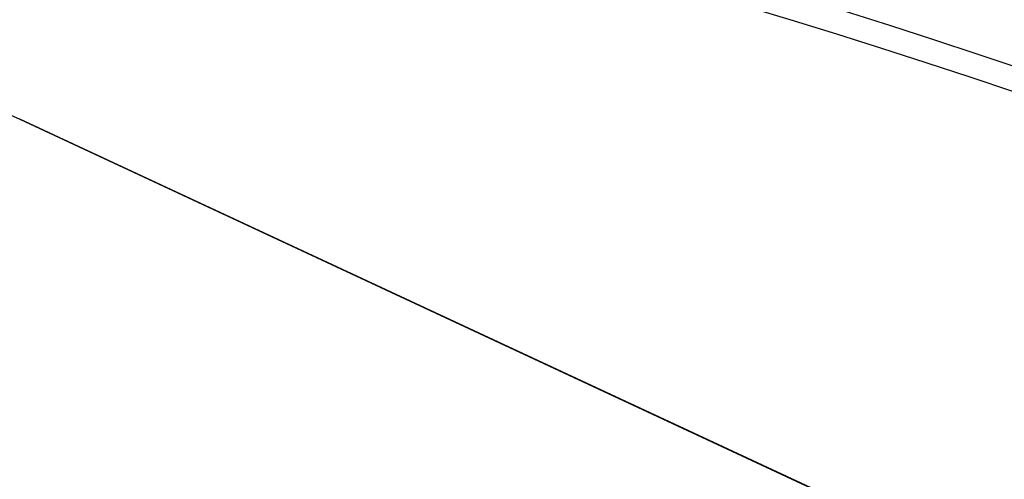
# Model space of a CAD drawing. Extents: x 12963 to 14406, y -2067 to -815.
# Tile 29 of 68: x 13691.75 to 13696.84, y -1579.08 to -1576.7. Entities that reach past the tile are written whole.
import ezdxf

# ---------------------------------------------------------------- set-up
doc = ezdxf.new("R2010")
doc.units = 0
doc.layers.get('0').update_dxf_attribs({"linetype": 'CONTINUOUS'})
doc.layers.add('COLOR', color=7, linetype='CONTINUOUS')

msp = doc.modelspace()

# ---------------------------------------------------------------- linework, layer by layer
for p, q in [((13691.75213756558, -1577.216808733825, 261.0844421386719), (13691.75213756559, -1577.216808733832, 258.0844421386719)), ((13691.75213756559, -1577.216808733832, 258.0844421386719), (13709.1423092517, -1585.328927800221, 258.0844421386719)), ((13691.75213756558, -1577.216808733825, 261.0844421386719), (13709.1423092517, -1585.328927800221, 261.0844421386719)), ((13709.1423092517, -1585.32892780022, 259.5844421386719), (13691.75213756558, -1577.216808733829, 259.5844421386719))]:
    msp.add_line(p, q)
at = {"extrusion": (-0.224951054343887, -5.021987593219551e-14, 0.9743700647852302)}
msp.add_lwpolyline([(1579.050342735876, 13285.98414659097), (1578.539793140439, 13286.29311498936), (1578.031247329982, 13286.60677970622), (1577.524765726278, 13286.92512177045), (1577.020408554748, 13287.24812113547), (1576.518235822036, 13287.57575668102), (1576.018307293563, 13287.90800621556), (1575.520682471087, 13288.2448464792), (1575.025420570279, 13288.58625314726), (1574.532580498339, 13288.93220083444), (1574.042220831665, 13289.28266309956), (1573.554399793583, 13289.63761245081), (1573.069175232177, 13289.99702035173), (1572.586604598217, 13290.36085722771), (1572.106744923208, 13290.72909247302), (1571.629652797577, 13291.10169445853), (1571.155384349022, 13291.47863053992), (1570.683995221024, 13291.85986706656), (1570.215540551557, 13292.24536939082), (1569.750074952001, 13292.63510187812), (1569.287652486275, 13293.02902791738), (1568.828326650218, 13293.42710993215), (1568.372150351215, 13293.8293093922), (1567.919175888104, 13294.23558682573), (1567.469454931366, 13294.64590183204), (1567.023038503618, 13295.06021309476), (1566.579976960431, 13295.47847839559), (1566.140319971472, 13295.90065462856), (1565.704116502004, 13296.32669781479), (1565.271414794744, 13296.75656311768), (1564.842262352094, 13297.19020485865), (1564.41670591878, 13297.62757653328), (1563.99479146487, 13298.06863082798), (1563.57656416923, 13298.51331963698), (1563.162068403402, 13298.9615940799), (1562.751347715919, 13299.41340451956), (1562.344444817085, 13299.86870058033), (1561.941401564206, 13300.32743116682), (1561.542258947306, 13300.7895444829), (1561.147057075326, 13301.2549880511), (1560.755835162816, 13301.7237087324), (1560.368631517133, 13302.19565274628), (1559.985483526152, 13302.67076569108), (1559.606427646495, 13303.1489925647), (1559.231499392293, 13303.63027778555), (1558.860733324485, 13304.11456521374), (1558.494163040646, 13304.60179817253), (1558.131821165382, 13305.09191947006), (1557.773739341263, 13305.58487142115), (1557.419948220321, 13306.08059586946), (1557.070477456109, 13306.5790342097), (1556.725355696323, 13307.08012741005), (1556.384610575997, 13307.58381603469), (1556.048268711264, 13308.09004026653), (1555.716355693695, 13308.59873992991), (1555.388896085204, 13309.10985451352), (1555.065913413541, 13309.62332319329), (1554.747430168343, 13310.13908485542), (1554.433467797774, 13310.65707811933), (1554.124046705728, 13311.17724136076), (1553.81918624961, 13311.69951273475), (1553.518904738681, 13312.2238301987), (1553.223219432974, 13312.7501315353), (1552.932146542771, 13313.27835437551), (1552.645701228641, 13313.80843622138), (1552.36389760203, 13314.34031446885), (1552.086748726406, 13314.87392643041), (1551.814266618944, 13315.40920935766), (1551.546462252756, 13315.94610046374), (1551.283345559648, 13316.48453694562), (1551.024925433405, 13317.02445600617), (1550.7712097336, 13317.56579487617), (1550.522205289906, 13318.10849083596), (1550.277917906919, 13318.65248123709), (1550.038352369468, 13319.19770352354), (1549.80351244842, 13319.74409525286), (1549.573400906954, 13320.29159411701), (1549.348019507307, 13320.8401379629), (1549.127369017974, 13321.38966481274), (1548.911449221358, 13321.94011288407), (1548.700258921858, 13322.49142060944), (1548.493795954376, 13323.04352665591), (1548.292057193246, 13323.59636994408), (1548.095038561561, 13324.14988966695), (1547.902735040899, 13324.70402530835), (1547.715140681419, 13325.25871666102), (1547.532248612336, 13325.81390384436), (1547.354051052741, 13326.36952732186), (1547.180539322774, 13326.92552791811), (1547.011703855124, 13327.48184683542), (1546.847534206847, 13328.03842567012), (1546.688019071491, 13328.59520642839), (1546.533146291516, 13329.15213154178), (1546.38290287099, 13329.70914388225), (1546.237274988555, 13330.26618677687), (1546.096248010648, 13330.82320402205), (1545.959806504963, 13331.38013989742), (1545.827934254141, 13331.93693917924), (1545.700614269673, 13332.49354715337), (1545.57782880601, 13333.04990962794), (1545.459559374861, 13333.6059729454), (1545.345786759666, 13334.16168399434), (1545.236491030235, 13334.71699022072), (1545.131651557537, 13335.27183963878), (1545.031247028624, 13335.82618084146), (1544.935255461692, 13336.37996301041), (1544.843654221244, 13336.93313592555), (1544.756420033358, 13337.48564997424), (1544.673529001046, 13338.03745615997), (1544.594956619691, 13338.5885061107), (1544.520677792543, 13339.13875208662), (1544.450666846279, 13339.68814698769), (1544.384897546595, 13340.2366443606), (1544.323343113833, 13340.78419840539), (1544.265976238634, 13341.33076398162), (1544.21276909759, 13341.87629661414), (1544.163693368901, 13342.42075249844), (1544.118720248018, 13342.96408850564), (1544.077820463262, 13343.506262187), (1544.040964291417, 13344.04723177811), (1544.008121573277, 13344.58695620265), (1543.979261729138, 13345.12539507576), (1543.95435377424, 13345.66250870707), (1543.933366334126, 13346.19825810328), (1543.91626765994, 13346.73260497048), (1543.90302564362, 13347.26551171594), (1543.893607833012, 13347.79694144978), (1543.887981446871, 13348.32685798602), (1543.886113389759, 13348.8552258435), (1543.887912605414, 13349.37376676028), (1543.893331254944, 13349.89379999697), (1543.902400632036, 13350.41529203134), (1543.915151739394, 13350.93820868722), (1543.931615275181, 13351.46251513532), (1543.951821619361, 13351.98817589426), (1543.975800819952, 13352.51515483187), (1544.003582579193, 13353.04341516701), (1544.035196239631, 13353.57291947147), (1544.070670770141, 13354.10362967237), (1544.110034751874, 13354.6355070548), (1544.153316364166, 13355.16851226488), (1544.200543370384, 13355.7026053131), (1544.25174310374, 13356.23774557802), (1544.306942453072, 13356.77389181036), (1544.36616784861, 13357.3110021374), (1544.429445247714, 13357.84903406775), (1544.496800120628, 13358.38794449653), (1544.568257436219, 13358.92768971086), (1544.643841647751, 13359.46822539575), (1544.723576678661, 13360.00950664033), (1544.807485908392, 13360.55148794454), (1544.895592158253, 13361.09412322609), (1544.987917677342, 13361.63736582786), (1545.084484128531, 13362.18116852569), (1545.185312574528, 13362.72548353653), (1545.290423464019, 13363.27026252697), (1545.399836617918, 13363.81545662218), (1545.513571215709, 13364.36101641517), (1545.631645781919, 13364.90689197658), (1545.754078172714, 13365.45303286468), (1545.880885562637, 13365.99938813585), (1546.012084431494, 13366.54590635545), (1546.147690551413, 13367.09253560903), (1546.287718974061, 13367.63922351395), (1546.432184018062, 13368.18591723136), (1546.581099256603, 13368.73256347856), (1546.73447750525, 13369.27910854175), (1546.892330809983, 13369.82549828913), (1547.054670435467, 13370.37167818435), (1547.221506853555, 13370.91759330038), (1547.392849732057, 13371.46318833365), (1547.568707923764, 13372.00840761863), (1547.749089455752, 13372.55319514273), (1547.934001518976, 13373.09749456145), (1548.123450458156, 13373.64124921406), (1548.317441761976, 13374.1844021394), (1548.515980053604, 13374.72689609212), (1548.719069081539, 13375.26867355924), (1548.926711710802, 13375.80967677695), (1549.138909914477, 13376.34984774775), (1549.355664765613, 13376.8891282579), (1549.576976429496, 13377.42745989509), (1549.802844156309, 13377.96478406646), (1550.033266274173, 13378.5010420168), (1550.268240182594, 13379.03617484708), (1550.507762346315, 13379.57012353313), (1550.751828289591, 13380.10282894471), (1551.00043259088, 13380.63423186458), (1551.253568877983, 13381.16427300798), (1551.511229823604, 13381.6928930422), (1551.773407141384, 13382.22003260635), (1552.040091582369, 13382.74563233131), (1552.311272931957, 13383.26963285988), (1552.586940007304, 13383.79197486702), (1552.86708065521, 13384.31259908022), (1553.151681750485, 13384.83144630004), (1553.440729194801, 13385.34845742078), (1553.734207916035, 13385.8635734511), (1554.032101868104, 13386.37673553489), (1554.334394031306, 13386.88788497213), (1554.641066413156, 13387.39696323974), (1554.952100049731, 13387.9039120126), (1555.267475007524, 13388.40867318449), (1555.587170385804, 13388.91118888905), (1555.911164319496, 13389.41140152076), (1556.239433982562, 13389.90925375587), (1556.571955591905, 13390.40468857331), (1556.908704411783, 13390.89764927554), (1557.249654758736, 13391.38807950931), (1557.594780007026, 13391.87592328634), (1557.94405259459, 13392.36112500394), (1558.297444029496, 13392.84362946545), (1558.654924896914, 13393.32338190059), (1559.016464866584, 13393.80032798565), (1559.38203270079, 13394.2744138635), (1559.751596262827, 13394.74558616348), (1560.12512252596, 13395.21379202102), (1560.502577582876, 13395.67897909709), (1560.883926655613, 13396.14109559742), (1561.269134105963, 13396.60009029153), (1561.658163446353, 13397.05591253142), (1562.050977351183, 13397.50851227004), (1562.447537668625, 13397.95784007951), (1562.847805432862, 13398.403847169), (1563.251740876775, 13398.84648540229), (1563.659303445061, 13399.28570731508), (1564.070451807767, 13399.72146613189), (1564.485143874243, 13400.15371578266), (1564.903336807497, 13400.58241091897), (1565.324987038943, 13401.0075069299), (1565.750050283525, 13401.42895995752), (1566.178481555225, 13401.84672691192), (1566.610235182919, 13402.26076548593), (1567.045264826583, 13402.67103416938), (1567.483523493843, 13403.0774922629), (1567.924963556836, 13403.48009989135), (1568.369536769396, 13403.87881801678), (1568.817194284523, 13404.27360845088), (1569.267886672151, 13404.6644338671), (1569.721563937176, 13405.05125781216), (1570.178175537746, 13405.43404471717), (1570.637670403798, 13405.81275990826), (1571.099996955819, 13406.18736961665), (1571.565103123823, 13406.55784098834), (1572.032936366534, 13406.9241420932), (1572.503443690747, 13407.28624193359), (1572.976571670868, 13407.64411045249), (1573.452266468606, 13407.99771854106), (1573.930473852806, 13408.34703804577), (1574.411139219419, 13408.69204177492), (1574.894207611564, 13409.03270350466), (1575.379623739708, 13409.36899798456), (1575.867332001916, 13409.70090094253), (1576.357276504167, 13410.02838908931), (1576.849401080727, 13410.3514401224), (1577.343649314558, 13410.67003272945), (1577.839964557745, 13410.98414659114)], dxfattribs=at)
at = {"extrusion": (-0.2249510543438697, 2.144614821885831e-14, 0.9743700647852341)}
msp.add_lwpolyline([(1579.357341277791, 13410.63037576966), (1578.843227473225, 13410.32278646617), (1578.33109990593, 13410.01044587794), (1577.821019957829, 13409.6933725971), (1577.31304882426, 13409.37158631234), (1576.807247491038, 13409.04510780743), (1576.303676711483, 13408.7139589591), (1575.80239698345, 13408.37816273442), (1575.303468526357, 13408.03774318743), (1574.806951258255, 13407.69272545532), (1574.312904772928, 13407.34313575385), (1573.821388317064, 13406.9890013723), (1573.332460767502, 13406.63035066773), (1572.846180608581, 13406.26721305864), (1572.362605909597, 13405.89961901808), (1571.881794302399, 13405.52760006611), (1571.403802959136, 13405.15118876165), (1570.928688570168, 13404.77041869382), (1570.456507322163, 13404.38532447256), (1569.987314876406, 13403.99594171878), (1569.521166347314, 13403.60230705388), (1569.058116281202, 13403.20445808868), (1568.598218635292, 13402.80243341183), (1568.141526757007, 13402.39627257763), (1567.688093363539, 13401.98601609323), (1567.237970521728, 13401.57170540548), (1566.791209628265, 13401.15338288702), (1566.34786139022, 13400.73109182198), (1565.907975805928, 13400.30487639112), (1565.471602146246, 13399.87478165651), (1565.038788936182, 13399.4408535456), (1564.609583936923, 13399.00313883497), (1564.184034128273, 13398.5616851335), (1563.762185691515, 13398.11654086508), (1563.344083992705, 13397.66775525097), (1562.929773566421, 13397.21537829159), (1562.519298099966, 13396.75946074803), (1562.11270041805, 13396.30005412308), (1561.71002246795, 13395.83721064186), (1561.311305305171, 13395.37098323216), (1560.916589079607, 13394.90142550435), (1560.525913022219, 13394.42859173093), (1560.139315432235, 13393.95253682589), (1559.756833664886, 13393.47331632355), (1559.37850411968, 13392.99098635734), (1559.004362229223, 13392.50560363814), (1558.634442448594, 13392.01722543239), (1558.268778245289, 13391.52590954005), (1557.90740208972, 13391.03171427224), (1557.550345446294, 13390.53469842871), (1557.197638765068, 13390.03492127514), (1556.849311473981, 13389.53244252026), (1556.50539197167, 13389.02732229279), (1556.165907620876, 13388.51962111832), (1555.830884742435, 13388.00939989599), (1555.50034860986, 13387.49671987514), (1555.174323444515, 13386.98164263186), (1554.852832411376, 13386.46423004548), (1554.53589761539, 13385.944544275), (1554.223540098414, 13385.42264773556), (1553.915779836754, 13384.89860307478), (1553.61263573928, 13384.37247314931), (1553.314125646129, 13383.8443210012), (1553.02026632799, 13383.31420983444), (1552.731073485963, 13382.78220299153), (1552.44656175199, 13382.24836393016), (1552.166744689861, 13381.71275619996), (1551.891634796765, 13381.17544341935), (1551.621243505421, 13380.63648925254), (1551.355581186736, 13380.09595738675), (1551.094657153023, 13379.55391150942), (1550.838479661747, 13379.01041528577), (1550.587055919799, 13378.46553233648), (1550.340392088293, 13377.91932621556), (1550.098493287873, 13377.37186038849), (1549.861363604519, 13376.82319821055), (1549.629006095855, 13376.27340290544), (1549.401422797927, 13375.72253754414), (1549.178614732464, 13375.17066502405), (1548.960581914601, 13374.61784804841), (1548.747323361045, 13374.06414910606), (1548.538837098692, 13373.50963045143), (1548.335120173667, 13372.95435408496), (1548.136168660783, 13372.39838173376), (1547.941977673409, 13371.84177483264), (1547.752541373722, 13371.28459450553), (1547.567852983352, 13370.7269015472), (1547.38790479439, 13370.16875640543), (1547.212688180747, 13369.61021916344), (1547.042193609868, 13369.05134952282), (1546.876410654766, 13368.49220678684), (1546.715328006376, 13367.93284984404), (1546.558933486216, 13367.37333715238), (1546.407214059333, 13366.81372672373), (1546.260155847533, 13366.25407610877), (1546.117744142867, 13365.69444238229), (1545.979963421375, 13365.13488212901), (1545.846797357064, 13364.57545142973), (1545.718228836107, 13364.01620584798), (1545.594239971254, 13363.45720041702), (1545.474812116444, 13362.89848962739), (1545.359925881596, 13362.34012741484), (1545.249561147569, 13361.78216714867), (1545.143697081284, 13361.22466162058), (1545.042312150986, 13360.66766303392), (1544.945384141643, 13360.11122299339), (1544.852890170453, 13359.55539249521), (1544.764806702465, 13359.0002219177), (1544.681109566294, 13358.44576101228), (1544.601773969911, 13357.892058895), (1544.526774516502, 13357.33916403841), (1544.456085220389, 13356.78712426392), (1544.38967952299, 13356.2359867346), (1544.327530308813, 13355.68579794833), (1544.269609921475, 13355.13660373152), (1544.215890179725, 13354.58844923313), (1544.166342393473, 13354.04137891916), (1544.120937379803, 13353.49543656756), (1544.079645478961, 13352.95066526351), (1544.042436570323, 13352.40710739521), (1544.009280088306, 13351.86480464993), (1543.980145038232, 13351.32379801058), (1543.955000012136, 13350.7841277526), (1543.933813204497, 13350.24583344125), (1543.91655242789, 13349.70895392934), (1543.903185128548, 13349.17352735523), (1543.89367840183, 13348.63959114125), (1543.887999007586, 13348.10718199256), (1543.886113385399, 13347.57633589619), (1543.887865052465, 13347.06469261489), (1543.893140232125, 13346.55159596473), (1543.901968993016, 13346.03707813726), (1543.914381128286, 13345.52117194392), (1543.93040614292, 13345.00391081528), (1543.950073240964, 13344.48532880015), (1543.973411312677, 13343.96546056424), (1544.000448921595, 13343.44434138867), (1544.031214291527, 13342.92200716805), (1544.06573529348, 13342.39849440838), (1544.104039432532, 13341.87384022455), (1544.146153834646, 13341.34808233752), (1544.192105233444, 13340.82125907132), (1544.241919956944, 13340.29340934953), (1544.295623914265, 13339.76457269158), (1544.353242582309, 13339.23478920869), (1544.414800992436, 13338.70409959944), (1544.480323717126, 13338.17254514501), (1544.54983485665, 13337.64016770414), (1544.623358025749, 13337.1070097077), (1544.700916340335, 13336.5731141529), (1544.78253240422, 13336.0385245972), (1544.868228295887, 13335.50328515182), (1544.958025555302, 13334.96744047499), (1545.051945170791, 13334.43103576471), (1545.150007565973, 13333.89411675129), (1545.252232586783, 13333.35672968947), (1545.358639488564, 13332.81892135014), (1545.46924692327, 13332.28073901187), (1545.584072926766, 13331.74223045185), (1545.703134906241, 13331.2034439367), (1545.826449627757, 13330.66442821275), (1545.954033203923, 13330.12523249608), (1546.08590108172, 13329.58590646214), (1546.222068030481, 13329.0465002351), (1546.36254813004, 13328.5070643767), (1546.507354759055, 13327.96764987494), (1546.656500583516, 13327.42830813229), (1546.80999754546, 13326.88909095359), (1546.967856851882, 13326.35005053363), (1547.130088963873, 13325.8112394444), (1547.296703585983, 13325.27271062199), (1547.467709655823, 13324.73451735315), (1547.643115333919, 13324.19671326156), (1547.822927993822, 13323.65935229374), (1548.007154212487, 13323.1224887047), (1548.195799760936, 13322.58617704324), (1548.388869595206, 13322.05047213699), (1548.586367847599, 13321.51542907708), (1548.788297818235, 13320.98110320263), (1548.994661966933, 13320.44755008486), (1549.20546190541, 13319.914825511), (1549.420698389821, 13319.38298546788), (1549.640371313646, 13318.8520861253), (1549.864479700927, 13318.32218381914), (1550.093021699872, 13317.79333503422), (1550.325994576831, 13317.26559638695), (1550.563394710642, 13316.73902460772), (1550.805217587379, 13316.21367652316), (1551.051457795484, 13315.68960903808), (1551.302109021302, 13315.16687911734), (1551.557164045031, 13314.64554376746), (1551.816614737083, 13314.12566001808), (1552.080452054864, 13313.60728490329), (1552.348666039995, 13313.09047544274), (1552.62124581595, 13312.57528862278), (1552.898179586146, 13312.06178137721), (1553.179454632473, 13311.55001056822), (1553.465057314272, 13311.040032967), (1553.754973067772, 13310.5319052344), (1554.049186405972, 13310.02568390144), (1554.347680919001, 13309.52142534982), (1554.650439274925, 13309.01918579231), (1554.957443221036, 13308.51902125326), (1555.268673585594, 13308.02098754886), (1555.584110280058, 13307.5251402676), (1555.903732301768, 13307.03153475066), (1556.227517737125, 13306.54022607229), (1556.555443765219, 13306.05126902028), (1556.887486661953, 13305.56471807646), (1557.223621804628, 13305.08062739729), (1557.563823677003, 13304.59905079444), (1557.90806587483, 13304.12004171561), (1558.256321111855, 13303.6436532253), (1558.608561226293, 13303.16993798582), (1558.964757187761, 13302.69894823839), (1559.324879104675, 13302.23073578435), (1559.688896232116, 13301.76535196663), (1560.056776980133, 13301.30284765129), (1560.428488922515, 13300.8432732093), (1560.803998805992, 13300.38667849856), (1561.183272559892, 13299.93311284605), (1561.566275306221, 13299.48262503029), (1561.952971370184, 13299.035263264), (1562.34332429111, 13298.59107517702), (1562.737296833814, 13298.15010779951), (1563.134851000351, 13297.71240754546), (1563.535948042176, 13297.27802019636), (1563.940548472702, 13296.84699088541), (1564.348612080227, 13296.41936408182), (1564.760097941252, 13295.99518357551), (1565.174964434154, 13295.57449246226), (1565.593169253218, 13295.15733312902), (1566.014669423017, 13294.74374723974), (1566.439421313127, 13294.33377572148), (1566.867380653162, 13293.92745875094), (1567.298502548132, 13293.52483574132), (1567.732741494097, 13293.12594532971), (1568.170051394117, 13292.73082536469), (1568.610385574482, 13292.33951289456), (1569.053696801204, 13291.95204415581), (1569.499937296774, 13291.56845456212), (1569.949058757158, 13291.18877869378), (1570.401012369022, 13290.81305028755), (1570.855748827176, 13290.44130222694), (1571.313218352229, 13290.07356653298), (1571.773370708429, 13289.70987435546), (1572.236155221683, 13289.35025596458), (1572.701520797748, 13288.99474074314), (1573.16941594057, 13288.64335717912), (1573.639788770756, 13288.29613285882), (1574.112587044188, 13287.95309446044), (1574.587758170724, 13287.61426774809), (1575.065249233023, 13287.27967756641), (1575.545007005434, 13286.94934783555), (1576.026977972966, 13286.62330154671), (1576.511108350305, 13286.30156075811), (1576.997344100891, 13285.98414659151)], dxfattribs=at)
at = {"extrusion": (0, 0, -1)}
for centre, radius, start, end in [((-13684.04743158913, -1614.828569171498, -259.6250029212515), 65.00000000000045, 329.9999999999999, 149.9999999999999), ((-13684.04743158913, -1614.828569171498, -89.37470231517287), 70.9424557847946, 330.0000000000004, 150.0000000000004), ((-13684.04743158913, -1614.828569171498, -46.50000292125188), 70.9424557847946, 330.0000000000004, 150.0000000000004), ((-13684.04743158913, -1614.828569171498, -259.6250029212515), 64, 330.0000000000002, 150.0000000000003), ((-13684.04743158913, -1614.828569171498, -88.12500292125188), 52.09123273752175, 330.0000000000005, 150.0000000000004), ((-13684.04743158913, -1614.828569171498, -62.12500292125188), 47.03455676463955, 330.0000000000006, 150.0000000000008), ((-13684.04743158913, -1614.828569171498, -199.6250029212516), 39.9999999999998, 330.0000000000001, 150.0000000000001), ((-13690.48390411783, -1579.935555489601, -258.0844421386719), 3.000000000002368, 60.00000000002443, 115.0079798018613), ((-13690.48390411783, -1579.935555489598, -259.5844421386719), 3.00000000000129, 60.00000000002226, 115.0079798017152)]:
    msp.add_arc(centre, radius, start, end, dxfattribs=at)
for centre, radius, start, end in [((13684.04743158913, -1614.828569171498, 89.37470231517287), 73.2424557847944, 29.99999999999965, 209.9999999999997), ((13684.04743158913, -1614.828569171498, 46.50000292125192), 71.74245578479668, 52.49999999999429, 187.5000000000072), ((13684.04743163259, -1614.828569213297, 88.63012703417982), 71.44457953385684, 30.00000004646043, 209.9999999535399), ((13684.04743158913, -1614.828569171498, 89.05580518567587), 71.21139006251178, 29.99999999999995, 210.0000000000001), ((13684.04743158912, -1614.828569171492, 88.1250029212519), 70.93945536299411, 74.99999999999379, 165.0000000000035), ((13684.04743158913, -1614.828569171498, 245.6831232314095), 65.00000000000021, 29.99999999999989, 209.9999999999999), ((13684.04743158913, -1614.828569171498, 245.6831232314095), 64.00000000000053, 29.99999999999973, 209.9999999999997), ((13684.04743158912, -1614.828569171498, 211.3914713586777), 58.0132689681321, 29.99999999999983, 210), ((13684.04743158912, -1614.828569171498, 212.0545527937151), 57.26209357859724, 30.00000000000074, 209.9999999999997), ((13684.04743158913, -1614.828569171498, 67.12500292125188), 53.58193971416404, 29.99999999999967, 209.9999999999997), ((13684.04743158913, -1614.828569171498, 65.62055118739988), 53.58193971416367, 29.99999999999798, 209.999999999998), ((13684.04743158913, -1614.828569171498, 67.12500292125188), 52.0912327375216, 29.99999999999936, 209.9999999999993), ((13684.04743158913, -1614.828569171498, 77.62500292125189), 52.09123273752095, 29.99999999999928, 209.9999999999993), ((13684.04743158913, -1614.828569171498, 105.1250029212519), 43.81815874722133, 30.00000000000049, 210.0000000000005), ((13684.04743158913, -1614.828569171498, 52.53957701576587), 42.50584972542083, 30.00000000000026, 210.0000000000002), ((13684.04743158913, -1614.828569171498, 51.125002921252), 40.62840747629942, 59.99999999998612, 90.00000000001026), ((13684.04743158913, -1614.828569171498, 200.6250029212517), 39.87443803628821, 30.00000000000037, 210.0000000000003), ((13684.04743158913, -1614.828569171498, 89.37470231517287), 73.24245578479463, 209.9999999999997, 29.99999999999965)]:
    msp.add_arc(centre, radius, start, end)
at = {"layer": 'COLOR', "extrusion": (0, 0, -1)}
for centre, radius, start, end in [((-13684.04743872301, -1614.828586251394, 10.54089386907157), 152.392098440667, 333.3815781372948, 153.3815781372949), ((-13684.04743872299, -1614.828586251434, -22.44590218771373), 75.00000000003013, 63.38157813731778, 153.3815781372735), ((-13684.04743872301, -1614.828586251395, -32.97295255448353), 75.00000000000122, 63.38157813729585, 243.3815781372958), ((-13684.04743872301, -1614.828586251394, -18.68835025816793), 83.81579491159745, 333.3815781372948, 153.3815781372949), ((-13684.047438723, -1614.828586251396, -43.50000292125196), 73.00000000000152, 63.38157813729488, 243.3815781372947), ((-13684.047438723, -1614.828586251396, -43.50000292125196), 73.00000000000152, 63.38157813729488, 243.3815781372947), ((-13684.04743872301, -1614.828586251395, -33.3991820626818), 73.00000000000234, 63.3815781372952, 243.3815781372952), ((-13684.04743872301, -1614.828586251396, -43.50000292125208), 75.00000000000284, 63.38157813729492, 243.3815781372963), ((-13684.04743872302, -1614.828586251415, -26.2000005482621), 61.09154780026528, 333.3815781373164, 153.3815781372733), ((-13684.04743872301, -1614.828586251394, 10.54089386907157), 152.3920984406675, 153.3815781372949, 333.3815781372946), ((-13684.05554107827, -1614.824543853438, -28.2000005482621), 59.50000000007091, 333.3815781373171, 153.3815781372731), ((-13684.05554107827, -1614.824543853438, -26.2000005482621), 59.50000000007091, 333.3815781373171, 153.3815781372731), ((-13684.04743872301, -1614.828586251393, -43.50000292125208), 75.00000000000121, 243.3815781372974, 63.38157813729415), ((-13684.04743872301, -1614.828586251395, -32.97295255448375), 74.9999999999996, 243.3815781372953, 63.38157813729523), ((-13684.047438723, -1614.828586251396, -43.50000292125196), 73.0000000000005, 243.3815781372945, 63.38157813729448), ((-13684.047438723, -1614.828586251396, -43.50000292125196), 73.0000000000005, 243.3815781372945, 63.38157813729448), ((-13684.04743872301, -1614.828586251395, -33.39918206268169), 72.99999999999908, 243.3815781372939, 63.38157813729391), ((-13684.05554107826, -1614.824543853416, -27.2000005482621), 59.5000000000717, 333.381578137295, 153.381578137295), ((-13684.05554107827, -1614.824543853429, -38.60000054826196), 35.0000000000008, 333.3815781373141, 153.3815781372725), ((-13684.04743872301, -1614.828586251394, -18.68835025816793), 83.81579491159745, 153.3815781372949, 333.3815781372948)]:
    msp.add_arc(centre, radius, start, end, dxfattribs=at)
at = {"layer": 'COLOR'}
for centre, radius, start, end in [((13684.04743872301, -1614.828586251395, -35.79999945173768), 153, 26.61842186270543, 206.618421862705), ((13684.04743872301, -1614.828586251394, -11.46081713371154), 152.9999999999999, 26.61842186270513, 206.6184218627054), ((13684.04743872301, -1614.828586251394, -23.63040829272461), 153.0000000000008, 26.61842186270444, 206.6184218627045), ((13684.047438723, -1614.828586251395, -10.90949982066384), 152.8342956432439, 26.61842186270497, 206.6184218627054), ((13684.04743872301, -1614.828586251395, -35.79999945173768), 150, 26.61842186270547, 206.618421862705), ((13684.04743872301, -1614.828586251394, -11.46081713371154), 153, 206.6184218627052, 26.6184218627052), ((13684.04743872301, -1614.828586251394, -35.79999945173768), 153, 206.6184218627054, 26.61842186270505), ((13684.04743872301, -1614.828586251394, -23.63040829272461), 153.0000000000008, 206.618421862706, 26.61842186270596), ((13684.047438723, -1614.828586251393, -10.90949982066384), 152.8342956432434, 206.6184218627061, 26.61842186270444), ((13684.04743872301, -1614.828586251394, -35.79999945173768), 150, 206.6184218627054, 26.61842186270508)]:
    msp.add_arc(centre, radius, start, end, dxfattribs=at)

doc.saveas('drawing.dxf')
